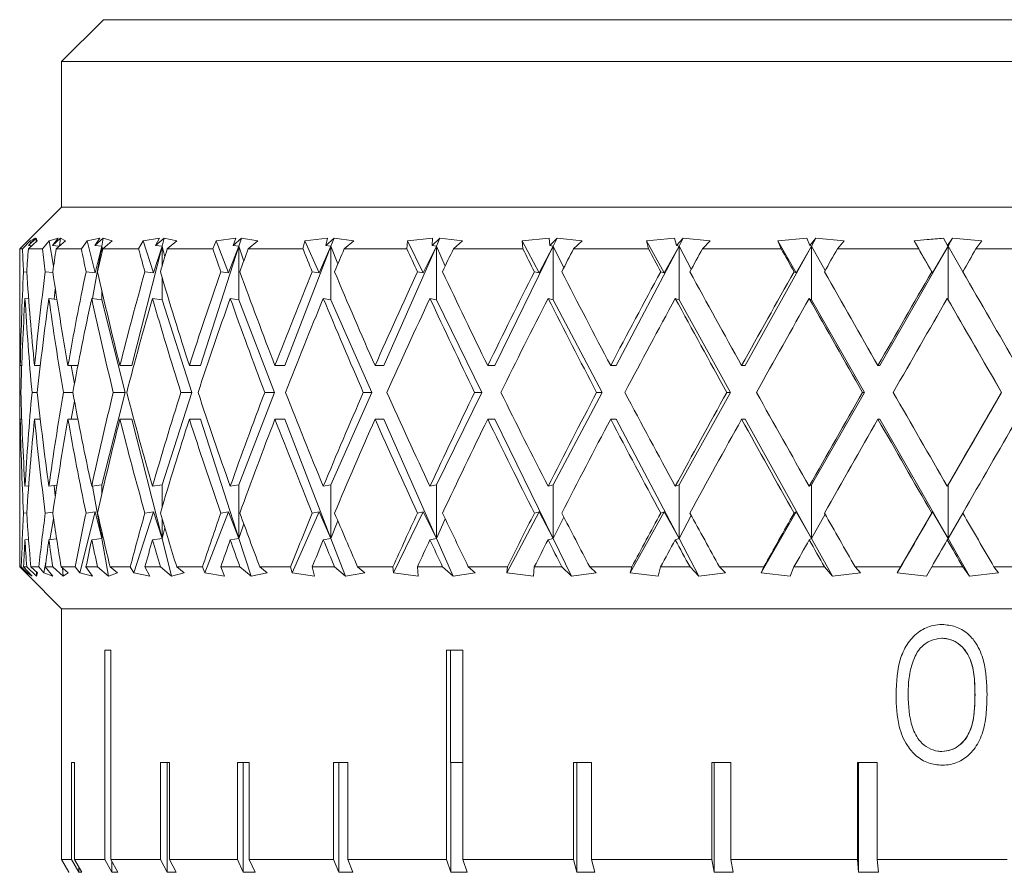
# Model space of a CAD drawing. Header units: inches. Extents: x 1.4 to 20.8, y 1.5 to 16.6.
# Tile 6 of 22: x 10.295 to 11.03, y 2.745 to 3.382. Entities that reach past the tile are written whole.
import ezdxf

# ---------------------------------------------------------------- set-up
doc = ezdxf.new("R2010")
doc.units = ezdxf.units.IN
doc.header["$MEASUREMENT"] = 0

msp = doc.modelspace()

# ---------------------------------------------------------------- linework, layer by layer
at = {"color": 7, "linetype": 'Continuous', "lineweight": 15}
for p, q in [((10.35731, 3.38205), (10.32606, 3.3508)), ((10.35731, 3.38205), (11.72481, 3.38205)), ((10.32606, 3.3508), (10.32606, 3.24205)), ((11.75606, 3.3508), (10.32606, 3.3508)), ((10.32606, 3.24205), (10.29481, 3.2108)), ((11.75606, 3.24205), (10.32606, 3.24205)), ((10.30253, 3.21679), (10.29684, 3.2108)), ((10.30123, 3.2108), (10.30772, 3.21679)), ((10.307, 3.21875), (10.30138, 3.21346)), ((10.30138, 3.21346), (10.3063, 3.21875)), ((10.30138, 3.21346), (10.30379, 3.21317)), ((10.3063, 3.21875), (10.30253, 3.21679)), ((10.30253, 3.21679), (10.30272, 3.2149)), ((10.30288, 3.21328), (10.30296, 3.2124)), ((10.307, 3.21875), (10.30695, 3.21608)), ((10.30772, 3.21679), (10.307, 3.21875)), ((10.31674, 3.21679), (10.31173, 3.2108)), ((10.32348, 3.21875), (10.31674, 3.21679)), ((10.31674, 3.21679), (10.32007, 3.19802)), ((10.32513, 3.21875), (10.31916, 3.21346)), ((10.31916, 3.21346), (10.32348, 3.21875)), ((10.31916, 3.21346), (10.32433, 3.21282)), ((10.32202, 3.2108), (10.3289, 3.21679)), ((10.32513, 3.21875), (10.32456, 3.21302)), ((10.3289, 3.21679), (10.32513, 3.21875)), ((10.34505, 3.21679), (10.34083, 3.2108)), ((10.35464, 3.21875), (10.34505, 3.21679)), ((10.34505, 3.21679), (10.35108, 3.19289)), ((10.35614, 3.21279), (10.34921, 3.17369)), ((10.3572, 3.21875), (10.351, 3.21346)), ((10.351, 3.21346), (10.35464, 3.21875)), ((10.351, 3.21346), (10.35614, 3.21279)), ((10.35614, 3.21279), (10.35108, 3.19289)), ((10.3572, 3.21875), (10.35614, 3.21279)), ((10.35614, 3.20793), (10.35614, 3.21279)), ((10.35614, 3.21279), (10.35663, 3.21005)), ((10.3568, 3.2108), (10.36394, 3.21679)), ((10.36394, 3.21679), (10.3572, 3.21875)), ((10.40107, 3.21279), (10.37861, 3.12362)), ((10.38691, 3.21679), (10.38355, 3.2108)), ((10.39915, 3.21875), (10.38691, 3.21679)), ((10.38691, 3.21679), (10.3946, 3.19289)), ((10.40107, 3.21279), (10.3946, 3.19289)), ((10.40257, 3.21875), (10.39627, 3.21346)), ((10.39627, 3.21346), (10.39915, 3.21875)), ((10.39627, 3.21346), (10.40107, 3.21279)), ((10.40257, 3.21875), (10.40107, 3.21279)), ((10.40107, 3.19804), (10.40107, 3.21279)), ((10.40107, 3.21279), (10.4031, 3.20482)), ((10.41216, 3.21679), (10.40257, 3.21875)), ((10.40491, 3.2108), (10.41216, 3.21679)), ((10.45846, 3.21279), (10.42977, 3.12362)), ((10.4415, 3.21679), (10.43906, 3.2108)), ((10.45616, 3.21875), (10.4415, 3.21679)), ((10.4415, 3.21679), (10.45072, 3.19289)), ((10.45846, 3.21279), (10.45072, 3.19289)), ((10.46038, 3.21875), (10.45409, 3.21346)), ((10.45409, 3.21346), (10.45616, 3.21875)), ((10.45409, 3.21346), (10.45846, 3.21279)), ((10.46038, 3.21875), (10.45846, 3.21279)), ((10.45846, 3.17279), (10.45846, 3.21279)), ((10.45846, 3.21279), (10.46206, 3.20172)), ((10.47262, 3.21679), (10.46038, 3.21875)), ((10.46539, 3.2108), (10.47262, 3.21679)), ((10.52719, 3.21279), (10.49282, 3.12362)), ((10.50776, 3.21679), (10.5063, 3.2108)), ((10.52456, 3.21875), (10.50776, 3.21679)), ((10.50776, 3.21679), (10.51832, 3.19289)), ((10.52719, 3.21279), (10.51832, 3.19289)), ((10.52949, 3.21875), (10.52333, 3.21346)), ((10.52333, 3.21346), (10.52456, 3.21875)), ((10.52333, 3.21346), (10.52719, 3.21279)), ((10.52949, 3.21875), (10.52719, 3.21279)), ((10.52719, 3.17279), (10.52719, 3.21279)), ((10.52719, 3.21279), (10.53232, 3.19961)), ((10.54415, 3.21679), (10.52949, 3.21875)), ((10.53708, 3.2108), (10.54415, 3.21679)), ((10.60592, 3.21279), (10.56655, 3.12362)), ((10.5844, 3.21679), (10.58394, 3.2108)), ((10.603, 3.21875), (10.5844, 3.21679)), ((10.5844, 3.21679), (10.59609, 3.19289)), ((10.60592, 3.21279), (10.59609, 3.19289)), ((10.60855, 3.21875), (10.60265, 3.21346)), ((10.60265, 3.21346), (10.603, 3.21875)), ((10.60265, 3.21346), (10.60592, 3.21279)), ((10.60855, 3.21875), (10.60592, 3.21279)), ((10.60592, 3.17279), (10.60592, 3.21279)), ((10.60592, 3.21279), (10.6125, 3.19803)), ((10.62534, 3.21679), (10.60855, 3.21875)), ((10.61859, 3.2108), (10.62534, 3.21679)), ((10.69312, 3.21279), (10.64952, 3.12362)), ((10.68998, 3.21875), (10.66993, 3.21679)), ((10.66993, 3.21679), (10.67048, 3.2108)), ((10.66993, 3.21679), (10.68253, 3.19289)), ((10.69312, 3.21279), (10.68253, 3.19289)), ((10.69051, 3.21346), (10.68998, 3.21875)), ((10.69603, 3.21875), (10.69051, 3.21346)), ((10.69051, 3.21346), (10.69312, 3.21279)), ((10.69603, 3.21875), (10.69312, 3.21279)), ((10.69312, 3.17279), (10.69312, 3.21279)), ((10.69312, 3.21279), (10.70104, 3.19675)), ((10.71463, 3.21679), (10.69603, 3.21875)), ((10.70831, 3.2108), (10.71463, 3.21679)), ((10.78709, 3.21279), (10.7401, 3.12362)), ((10.78378, 3.21875), (10.76269, 3.21679)), ((10.76269, 3.21679), (10.76424, 3.2108)), ((10.76269, 3.21679), (10.77594, 3.19289)), ((10.78709, 3.21279), (10.77594, 3.19289)), ((10.78518, 3.21346), (10.78378, 3.21875)), ((10.79023, 3.21875), (10.78518, 3.21346)), ((10.78518, 3.21346), (10.78709, 3.21279)), ((10.79023, 3.21875), (10.78709, 3.21279)), ((10.78709, 3.17279), (10.78709, 3.21279)), ((10.78709, 3.21279), (10.7962, 3.19567)), ((10.81028, 3.21679), (10.79023, 3.21875)), ((10.80451, 3.2108), (10.81028, 3.21679)), ((10.886, 3.21279), (10.83655, 3.12362)), ((10.8826, 3.21875), (10.86086, 3.21679)), ((10.86086, 3.21679), (10.86338, 3.2108)), ((10.86086, 3.21679), (10.87452, 3.19289)), ((10.886, 3.21279), (10.87452, 3.19289)), ((10.88484, 3.21346), (10.8826, 3.21875)), ((10.88931, 3.21875), (10.88484, 3.21346)), ((10.88484, 3.21346), (10.886, 3.21279)), ((10.88931, 3.21875), (10.886, 3.21279)), ((10.886, 3.17279), (10.886, 3.21279)), ((10.886, 3.21279), (10.89614, 3.19469)), ((10.91041, 3.21679), (10.88931, 3.21875)), ((10.90531, 3.2108), (10.91041, 3.21679)), ((10.98794, 3.21279), (10.93697, 3.12362)), ((10.96253, 3.21679), (10.96598, 3.2108)), ((10.96253, 3.21679), (10.97633, 3.19289)), ((10.97633, 3.19289), (10.98794, 3.21279)), ((10.98754, 3.21346), (10.9845, 3.21875)), ((10.99134, 3.21875), (10.98754, 3.21346)), ((10.98794, 3.21279), (10.98754, 3.21346)), ((10.99134, 3.21875), (10.98794, 3.21279)), ((10.99891, 3.19379), (10.98794, 3.21279)), ((10.98794, 3.21279), (10.98794, 3.17279)), ((11.01309, 3.21679), (10.99134, 3.21875)), ((11.00876, 3.2108), (11.01309, 3.21679)), ((10.29481, 3.2108), (10.29481, 3.16585)), ((10.29684, 3.2108), (10.29481, 3.2108)), ((10.31173, 3.2108), (10.30123, 3.2108)), ((10.34083, 3.2108), (10.32202, 3.2108)), ((10.38355, 3.2108), (10.3568, 3.2108)), ((10.43906, 3.2108), (10.40491, 3.2108)), ((10.5063, 3.2108), (10.46539, 3.2108)), ((10.58394, 3.2108), (10.53708, 3.2108)), ((10.67048, 3.2108), (10.61859, 3.2108)), ((10.76424, 3.2108), (10.70831, 3.2108)), ((10.86338, 3.2108), (10.80451, 3.2108)), ((10.96598, 3.2108), (10.90531, 3.2108)), ((11.07004, 3.2108), (11.00876, 3.2108)), ((10.30002, 3.19348), (10.29763, 3.19377)), ((10.31954, 3.19307), (10.31389, 3.19377)), ((10.35108, 3.19289), (10.3443, 3.19377)), ((10.3946, 3.19289), (10.38827, 3.19377)), ((10.45072, 3.19289), (10.44495, 3.19377)), ((10.51832, 3.19289), (10.51323, 3.19377)), ((10.59609, 3.19289), (10.59179, 3.19377)), ((10.68253, 3.19289), (10.67909, 3.19377)), ((10.77594, 3.19289), (10.77343, 3.19377)), ((10.87452, 3.19289), (10.87298, 3.19377)), ((10.97581, 3.19377), (10.97633, 3.19289)), ((10.40107, 3.17279), (10.40107, 3.18949)), ((10.32138, 3.18085), (10.32063, 3.17328)), ((10.35614, 3.17279), (10.35614, 3.17958)), ((10.29873, 3.17378), (10.30147, 3.17345)), ((10.31658, 3.17378), (10.32259, 3.17304)), ((10.34853, 3.17378), (10.35614, 3.17279)), ((10.35614, 3.17279), (10.37357, 3.10362)), ((10.39396, 3.17378), (10.40107, 3.17279)), ((10.40107, 3.17279), (10.42333, 3.10362)), ((10.45199, 3.17378), (10.45846, 3.17279)), ((10.45846, 3.17279), (10.48512, 3.10362)), ((10.52148, 3.17378), (10.52719, 3.17279)), ((10.52719, 3.17279), (10.55772, 3.10362)), ((10.60108, 3.17378), (10.60592, 3.17279)), ((10.60592, 3.17279), (10.63974, 3.10362)), ((10.68925, 3.17378), (10.69312, 3.17279)), ((10.69312, 3.17279), (10.72957, 3.10362)), ((10.78427, 3.17378), (10.78709, 3.17279)), ((10.78709, 3.17279), (10.82545, 3.10362)), ((10.88428, 3.17378), (10.886, 3.17279)), ((10.886, 3.17279), (10.92554, 3.10362)), ((10.98794, 3.17279), (10.98735, 3.17378)), ((10.98794, 3.17279), (11.02787, 3.10362)), ((10.29481, 3.12585), (10.29481, 3.08139)), ((10.29632, 3.12362), (10.29521, 3.12362)), ((10.31017, 3.12362), (10.30586, 3.12362)), ((10.33825, 3.12362), (10.33082, 3.12362)), ((10.33325, 3.12362), (10.33566, 3.11006)), ((10.37861, 3.12362), (10.36961, 3.12362)), ((10.42977, 3.12362), (10.42146, 3.12362)), ((10.49282, 3.12362), (10.48538, 3.12362)), ((10.56655, 3.12362), (10.56011, 3.12362)), ((10.64952, 3.12362), (10.6442, 3.12362)), ((10.7401, 3.12362), (10.73602, 3.12362)), ((10.83655, 3.12362), (10.83377, 3.12362)), ((10.93697, 3.12362), (10.93556, 3.12362)), ((10.29567, 3.10362), (10.29492, 3.10362)), ((10.30793, 3.10362), (10.30397, 3.10362)), ((10.33445, 3.10362), (10.32736, 3.10362)), ((10.37357, 3.10362), (10.35614, 3.03445)), ((10.37357, 3.10362), (10.36465, 3.10362)), ((10.42333, 3.10362), (10.40107, 3.03445)), ((10.42333, 3.10362), (10.4151, 3.10362)), ((10.48512, 3.10362), (10.45846, 3.03445)), ((10.48512, 3.10362), (10.47774, 3.10362)), ((10.55772, 3.10362), (10.52719, 3.03445)), ((10.55772, 3.10362), (10.55134, 3.10362)), ((10.63974, 3.10362), (10.60592, 3.03445)), ((10.63974, 3.10362), (10.63447, 3.10362)), ((10.72957, 3.10362), (10.69312, 3.03445)), ((10.72957, 3.10362), (10.72551, 3.10362)), ((10.82545, 3.10362), (10.78709, 3.03445)), ((10.82545, 3.10362), (10.8227, 3.10362)), ((10.92554, 3.10362), (10.886, 3.03445)), ((10.92554, 3.10362), (10.92414, 3.10362)), ((11.02787, 3.10362), (10.98794, 3.03445)), ((11.02787, 3.10362), (11.02785, 3.10362)), ((10.33566, 3.09718), (10.33325, 3.08362)), ((10.29632, 3.08362), (10.29521, 3.08362)), ((10.31017, 3.08362), (10.30586, 3.08362)), ((10.33825, 3.08362), (10.33082, 3.08362)), ((10.37861, 3.08362), (10.36961, 3.08362)), ((10.37861, 3.08362), (10.40107, 2.99445)), ((10.42977, 3.08362), (10.42146, 3.08362)), ((10.42977, 3.08362), (10.45846, 2.99445)), ((10.49282, 3.08362), (10.48538, 3.08362)), ((10.49282, 3.08362), (10.52719, 2.99445)), ((10.56655, 3.08362), (10.56011, 3.08362)), ((10.56655, 3.08362), (10.60592, 2.99445)), ((10.64952, 3.08362), (10.6442, 3.08362)), ((10.64952, 3.08362), (10.69312, 2.99445)), ((10.7401, 3.08362), (10.73602, 3.08362)), ((10.7401, 3.08362), (10.78709, 2.99445)), ((10.83655, 3.08362), (10.83377, 3.08362)), ((10.83655, 3.08362), (10.886, 2.99445)), ((10.93697, 3.08362), (10.93556, 3.08362)), ((10.93697, 3.08362), (10.98794, 2.99445)), ((10.29481, 3.04139), (10.29481, 2.98565)), ((10.30147, 3.03379), (10.29873, 3.03346)), ((10.32259, 3.0342), (10.31658, 3.03346)), ((10.32063, 3.03396), (10.32138, 3.02639)), ((10.35614, 3.03445), (10.34853, 3.03346)), ((10.34921, 3.03355), (10.35614, 2.99445)), ((10.35614, 3.02766), (10.35614, 3.03445)), ((10.40107, 3.03445), (10.39396, 3.03346)), ((10.40107, 3.01775), (10.40107, 3.03445)), ((10.45846, 3.03445), (10.45199, 3.03346)), ((10.45846, 2.99445), (10.45846, 3.03445)), ((10.52719, 3.03445), (10.52148, 3.03346)), ((10.52719, 2.99445), (10.52719, 3.03445)), ((10.60592, 3.03445), (10.60108, 3.03346)), ((10.60592, 2.99445), (10.60592, 3.03445)), ((10.69312, 3.03445), (10.68925, 3.03346)), ((10.69312, 2.99445), (10.69312, 3.03445)), ((10.78709, 3.03445), (10.78427, 3.03346)), ((10.78709, 2.99445), (10.78709, 3.03445)), ((10.886, 3.03445), (10.88428, 3.03346)), ((10.886, 2.99445), (10.886, 3.03445)), ((10.98735, 3.03346), (10.98794, 3.03445)), ((10.98794, 3.03445), (10.98794, 2.99445)), ((10.31389, 3.01347), (10.31954, 3.01417)), ((10.35108, 3.01435), (10.33958, 2.96871)), ((10.3443, 3.01347), (10.35108, 3.01435)), ((10.35108, 3.01435), (10.35614, 2.99445)), ((10.3946, 3.01435), (10.37992, 2.96871)), ((10.38827, 3.01347), (10.3946, 3.01435)), ((10.3946, 3.01435), (10.40107, 2.99445)), ((10.45072, 3.01435), (10.43313, 2.96871)), ((10.44495, 3.01347), (10.45072, 3.01435)), ((10.45072, 3.01435), (10.45846, 2.99445)), ((10.51832, 3.01435), (10.49817, 2.96871)), ((10.51323, 3.01347), (10.51832, 3.01435)), ((10.51832, 3.01435), (10.52719, 2.99445)), ((10.59609, 3.01435), (10.57378, 2.96871)), ((10.59179, 3.01347), (10.59609, 3.01435)), ((10.59609, 3.01435), (10.60592, 2.99445)), ((10.68253, 3.01435), (10.65848, 2.96871)), ((10.67909, 3.01347), (10.68253, 3.01435)), ((10.68253, 3.01435), (10.69312, 2.99445)), ((10.77594, 3.01435), (10.75063, 2.96871)), ((10.77343, 3.01347), (10.77594, 3.01435)), ((10.77594, 3.01435), (10.78709, 2.99445)), ((10.87452, 3.01435), (10.84843, 2.96871)), ((10.87298, 3.01347), (10.87452, 3.01435)), ((10.87452, 3.01435), (10.886, 2.99445)), ((10.97633, 3.01435), (10.94998, 2.96871)), ((10.97633, 3.01435), (10.97581, 3.01347)), ((10.98794, 2.99445), (10.97633, 3.01435)), ((10.29763, 3.01347), (10.30002, 3.01376)), ((10.32007, 3.00922), (10.31729, 2.99355)), ((10.40107, 2.99445), (10.40107, 3.0092)), ((10.53232, 3.00763), (10.52719, 2.99445)), ((10.6125, 3.00921), (10.60592, 2.99445)), ((10.70104, 3.01049), (10.69312, 2.99445)), ((10.7962, 3.01157), (10.78709, 2.99445)), ((10.89614, 3.01255), (10.886, 2.99445)), ((10.98794, 2.99445), (10.99891, 3.01345)), ((10.4031, 3.00242), (10.40107, 2.99445)), ((10.46206, 3.00552), (10.45846, 2.99445)), ((10.30143, 2.99379), (10.29873, 2.99346)), ((10.32237, 2.99418), (10.31658, 2.99346)), ((10.35614, 2.99445), (10.34853, 2.99346)), ((10.35614, 2.99445), (10.35614, 2.99931)), ((10.35663, 2.99719), (10.35614, 2.99445)), ((10.35614, 2.99445), (10.36111, 2.9664)), ((10.40107, 2.99445), (10.39396, 2.99346)), ((10.40107, 2.99445), (10.40814, 2.9664)), ((10.45846, 2.99445), (10.45199, 2.99346)), ((10.45846, 2.99445), (10.46749, 2.9664)), ((10.52719, 2.99445), (10.52148, 2.99346)), ((10.52719, 2.99445), (10.538, 2.9664)), ((10.60592, 2.99445), (10.60108, 2.99346)), ((10.60592, 2.99445), (10.6183, 2.9664)), ((10.69312, 2.99445), (10.68925, 2.99346)), ((10.69312, 2.99445), (10.70683, 2.9664)), ((10.78709, 2.99445), (10.78427, 2.99346)), ((10.78709, 2.99445), (10.80187, 2.9664)), ((10.886, 2.99445), (10.88428, 2.99346)), ((10.886, 2.99445), (10.90156, 2.9664)), ((10.98735, 2.99346), (10.98794, 2.99445)), ((10.98794, 2.99445), (11.00397, 2.9664)), ((10.29947, 2.96871), (10.29484, 2.9733)), ((10.29484, 2.9733), (10.29597, 2.9733)), ((10.29597, 2.9733), (10.30038, 2.96871)), ((10.30411, 2.9664), (10.29762, 2.9733)), ((10.29762, 2.9733), (10.30001, 2.9733)), ((10.30001, 2.9733), (10.30741, 2.9664)), ((10.30053, 2.97021), (10.30038, 2.96871)), ((10.30813, 2.96871), (10.30311, 2.9733)), ((10.30311, 2.9733), (10.30901, 2.9733)), ((10.30901, 2.9733), (10.31289, 2.96871)), ((10.31432, 2.97679), (10.31289, 2.96871)), ((10.31957, 2.9664), (10.31387, 2.9733)), ((10.31387, 2.9733), (10.31946, 2.9733)), ((10.31946, 2.9733), (10.32732, 2.9664)), ((10.33105, 2.96871), (10.32573, 2.9733)), ((10.32573, 2.9733), (10.33629, 2.9733)), ((10.32672, 2.97245), (10.32732, 2.9664)), ((10.33629, 2.9733), (10.33958, 2.96871)), ((10.34907, 2.9664), (10.34426, 2.9733)), ((10.34426, 2.9733), (10.35296, 2.9733)), ((10.35296, 2.9733), (10.36111, 2.9664)), ((10.36779, 2.96871), (10.36228, 2.9733)), ((10.36228, 2.9733), (10.3773, 2.9733)), ((10.3773, 2.9733), (10.37992, 2.96871)), ((10.39205, 2.9664), (10.38822, 2.9733)), ((10.38822, 2.9733), (10.39985, 2.9733)), ((10.39985, 2.9733), (10.40814, 2.9664)), ((10.41763, 2.96871), (10.41204, 2.9733)), ((10.41204, 2.9733), (10.43122, 2.9733)), ((10.43122, 2.9733), (10.43313, 2.96871)), ((10.44765, 2.9664), (10.44489, 2.9733)), ((10.44489, 2.9733), (10.45922, 2.9733)), ((10.45922, 2.9733), (10.46749, 2.9664)), ((10.47961, 2.96871), (10.47404, 2.9733)), ((10.47404, 2.9733), (10.49701, 2.9733)), ((10.49701, 2.9733), (10.49817, 2.96871)), ((10.51481, 2.9664), (10.51316, 2.9733)), ((10.51316, 2.9733), (10.52992, 2.9733)), ((10.52992, 2.9733), (10.538, 2.9664)), ((10.55252, 2.96871), (10.54708, 2.9733)), ((10.54708, 2.9733), (10.5734, 2.9733)), ((10.5734, 2.9733), (10.57378, 2.96871)), ((10.59221, 2.9664), (10.59171, 2.9733)), ((10.59171, 2.9733), (10.61057, 2.9733)), ((10.61057, 2.9733), (10.6183, 2.9664)), ((10.63494, 2.96871), (10.62973, 2.9733)), ((10.62973, 2.9733), (10.65888, 2.9733)), ((10.65888, 2.9733), (10.65848, 2.96871)), ((10.67834, 2.9664), (10.679, 2.9733)), ((10.679, 2.9733), (10.69959, 2.9733)), ((10.69959, 2.9733), (10.70683, 2.9664)), ((10.72526, 2.96871), (10.72039, 2.9733)), ((10.72039, 2.9733), (10.7518, 2.9733)), ((10.7518, 2.9733), (10.75063, 2.96871)), ((10.77153, 2.9664), (10.77334, 2.9733)), ((10.77334, 2.9733), (10.79526, 2.9733)), ((10.79526, 2.9733), (10.80187, 2.9664)), ((10.82173, 2.96871), (10.81729, 2.9733)), ((10.81729, 2.9733), (10.85036, 2.9733)), ((10.85036, 2.9733), (10.84843, 2.96871)), ((10.86998, 2.9664), (10.87289, 2.9733)), ((10.87289, 2.9733), (10.89571, 2.9733)), ((10.89571, 2.9733), (10.90156, 2.9664)), ((10.92246, 2.96871), (10.91855, 2.9733)), ((10.91855, 2.9733), (10.95262, 2.9733)), ((10.95262, 2.9733), (10.94998, 2.96871)), ((10.97175, 2.9664), (10.97571, 2.9733)), ((10.97571, 2.9733), (10.999, 2.9733)), ((10.999, 2.9733), (11.00397, 2.9664)), ((11.02551, 2.96871), (11.02219, 2.9733)), ((11.02219, 2.9733), (11.05661, 2.9733)), ((10.30058, 2.96761), (10.29947, 2.96871)), ((10.30038, 2.96871), (10.30411, 2.9664)), ((10.30054, 2.96757), (10.32606, 2.94205)), ((10.30736, 2.96941), (10.30741, 2.9664)), ((10.30741, 2.9664), (10.30813, 2.96871)), ((10.31289, 2.96871), (10.31957, 2.9664)), ((10.32732, 2.9664), (10.33105, 2.96871)), ((10.33958, 2.96871), (10.34907, 2.9664)), ((10.36111, 2.9664), (10.36779, 2.96871)), ((10.37992, 2.96871), (10.39205, 2.9664)), ((10.40814, 2.9664), (10.41763, 2.96871)), ((10.43313, 2.96871), (10.44765, 2.9664)), ((10.46749, 2.9664), (10.47961, 2.96871)), ((10.49817, 2.96871), (10.51481, 2.9664)), ((10.538, 2.9664), (10.55252, 2.96871)), ((10.57378, 2.96871), (10.59221, 2.9664)), ((10.6183, 2.9664), (10.63494, 2.96871)), ((10.65848, 2.96871), (10.67834, 2.9664)), ((10.70683, 2.9664), (10.72526, 2.96871)), ((10.75063, 2.96871), (10.77153, 2.9664)), ((10.80187, 2.9664), (10.82173, 2.96871)), ((10.84843, 2.96871), (10.86998, 2.9664)), ((10.90156, 2.9664), (10.92246, 2.96871)), ((10.94998, 2.96871), (10.97175, 2.9664)), ((11.00397, 2.9664), (11.02551, 2.96871)), ((10.32606, 2.94205), (10.32606, 2.82724)), ((11.75606, 2.94205), (10.32606, 2.94205)), ((10.98329, 2.91996), (10.98327, 2.91996)), ((10.3629, 2.91105), (10.3583, 2.91105)), ((10.3583, 2.91105), (10.3583, 2.75455)), ((10.3629, 2.75455), (10.3629, 2.91105)), ((10.62559, 2.91105), (10.61347, 2.91105)), ((10.61347, 2.91105), (10.61347, 2.75455)), ((10.6164, 2.91105), (10.6164, 2.82724)), ((10.62559, 2.75455), (10.62559, 2.91105)), ((11.00805, 2.87765), (11.00802, 2.87765)), ((10.98329, 2.83535), (10.98327, 2.83535)), ((10.32608, 2.82724), (10.32606, 2.82724)), ((10.32608, 2.75455), (10.32608, 2.82724)), ((10.33581, 2.82724), (10.3335, 2.82724)), ((10.3335, 2.82724), (10.3335, 2.75455)), ((10.33581, 2.75455), (10.33581, 2.82724)), ((10.40669, 2.82724), (10.39991, 2.82724)), ((10.39991, 2.82724), (10.39991, 2.75455)), ((10.40479, 2.82724), (10.40479, 2.74509)), ((10.40669, 2.75455), (10.40669, 2.82724)), ((10.46611, 2.82724), (10.45732, 2.82724)), ((10.45732, 2.82724), (10.45732, 2.75455)), ((10.46174, 2.82724), (10.46174, 2.74509)), ((10.46611, 2.75455), (10.46611, 2.82724)), ((10.53967, 2.82724), (10.52909, 2.82724)), ((10.52909, 2.82724), (10.52909, 2.75455)), ((10.53296, 2.82724), (10.53296, 2.74509)), ((10.53967, 2.75455), (10.53967, 2.82724)), ((10.62559, 2.82724), (10.6164, 2.82724)), ((10.61669, 2.82724), (10.61669, 2.74509)), ((10.72173, 2.82724), (10.70838, 2.82724)), ((10.70838, 2.82724), (10.70838, 2.75455)), ((10.71087, 2.82724), (10.71087, 2.74509)), ((10.72173, 2.75455), (10.72173, 2.82724)), ((10.82574, 2.82724), (10.81148, 2.82724)), ((10.81148, 2.82724), (10.81148, 2.75455)), ((10.81318, 2.82724), (10.81318, 2.74509)), ((10.82574, 2.75455), (10.82574, 2.82724)), ((10.93505, 2.82724), (10.92024, 2.82724)), ((10.92024, 2.82724), (10.92024, 2.75455)), ((10.92111, 2.82724), (10.92111, 2.74509)), ((10.93505, 2.75455), (10.93505, 2.82724)), ((10.32608, 2.75455), (10.3335, 2.75455)), ((10.33154, 2.74509), (10.32608, 2.75455)), ((10.3335, 2.75455), (10.33889, 2.74509)), ((10.33581, 2.75455), (10.3583, 2.75455)), ((10.34121, 2.74509), (10.33581, 2.75455)), ((10.3583, 2.75455), (10.3635, 2.74509)), ((10.3629, 2.75455), (10.39991, 2.75455)), ((10.3681, 2.74509), (10.3629, 2.75455)), ((10.3635, 2.75347), (10.3635, 2.74509)), ((10.39991, 2.75455), (10.40479, 2.74509)), ((10.40669, 2.75455), (10.45732, 2.75455)), ((10.41157, 2.74509), (10.40669, 2.75455)), ((10.45732, 2.75455), (10.46174, 2.74509)), ((10.46611, 2.75455), (10.52909, 2.75455)), ((10.47053, 2.74509), (10.46611, 2.75455)), ((10.52909, 2.75455), (10.53296, 2.74509)), ((10.53967, 2.75455), (10.61347, 2.75455)), ((10.54354, 2.74509), (10.53967, 2.75455)), ((10.61347, 2.75455), (10.61669, 2.74509)), ((10.62559, 2.75455), (10.70838, 2.75455)), ((10.62881, 2.74509), (10.62559, 2.75455)), ((10.70838, 2.75455), (10.71087, 2.74509)), ((10.72173, 2.75455), (10.81148, 2.75455)), ((10.72422, 2.74509), (10.72173, 2.75455)), ((10.81148, 2.75455), (10.81318, 2.74509)), ((10.82574, 2.75455), (10.92024, 2.75455)), ((10.82744, 2.74509), (10.82574, 2.75455)), ((10.92024, 2.75455), (10.92111, 2.74509)), ((10.93505, 2.75455), (11.03197, 2.75455)), ((10.93592, 2.74509), (10.93505, 2.75455)), ((10.33154, 2.74509), (10.33156, 2.74506)), ((10.33889, 2.74915), (10.33889, 2.74509)), ((10.34121, 2.74509), (10.33889, 2.74509)), ((10.3681, 2.74509), (10.3635, 2.74509)), ((10.41157, 2.74509), (10.40479, 2.74509)), ((10.47053, 2.74509), (10.46174, 2.74509)), ((10.54354, 2.74509), (10.53296, 2.74509)), ((10.62881, 2.74509), (10.61669, 2.74509)), ((10.72422, 2.74509), (10.71087, 2.74509)), ((10.82744, 2.74509), (10.81318, 2.74509)), ((10.93592, 2.74509), (10.92111, 2.74509))]:
    msp.add_line(p, q, dxfattribs=at)
for centre, major_axis, ratio, start_param, end_param in [((11.04106, 3.08362), (-0.18725, 1.28827), 0.560733, 1.390921, 1.404149), ((11.04106, 3.08362), (0.03654, 1.29237), 0.576734, 1.488549, 1.501777), ((11.04106, 3.08362), (-0.31945, 1.28156), 0.526245, 1.341811, 1.35504), ((11.04106, 3.08362), (0.18725, 1.28827), 0.560733, 1.553565, 1.566793), ((11.04106, 3.08362), (-0.42803, 1.27618), 0.479005, 1.312948, 1.326176), ((11.04106, 3.08362), (0.31945, 1.28156), 0.526245, 1.602675, 1.615903), ((11.04106, 3.08362), (-0.51459, 1.27397), 0.424223, 1.302537, 1.315765), ((11.04106, 3.08362), (0.42803, 1.27618), 0.479005, 1.631539, 1.644767), ((11.04106, 3.08362), (-0.58288, 1.27486), 0.365512, 1.306656, 1.319885), ((11.04106, 3.08362), (0.51459, 1.27397), 0.424223, 1.641949, 1.655178), ((11.04106, 3.08362), (-0.63635, 1.27788), 0.30504, 1.321494, 1.334723), ((11.04106, 3.08362), (0.58288, 1.27486), 0.365512, 1.63783, 1.651058), ((11.04106, 3.08362), (-0.67754, 1.28193), 0.243987, 1.343996, 1.357224), ((11.04106, 3.08362), (0.63635, 1.27788), 0.30504, 1.622992, 1.63622), ((11.04106, 3.08362), (-0.7082, 1.28603), 0.182925, 1.371848, 1.385076), ((11.04106, 3.08362), (0.67754, 1.28193), 0.243987, 1.60049, 1.613719), ((11.04106, 3.08362), (-0.72946, 1.28947), 0.122073, 1.403296, 1.416524), ((11.04106, 3.08362), (0.7082, 1.28603), 0.182925, 1.572638, 1.585867), ((11.04106, 3.08362), (-0.74202, 1.29174), 0.061449, 1.43696, 1.450188), ((11.04106, 3.08362), (0.72946, 1.28947), 0.122073, 1.541191, 1.554419), ((11.04106, 3.08362), (-0.74625, 1.29254), 0.000964, 1.471687, 1.484915), ((11.04106, 3.08362), (0.74202, 1.29174), 0.061449, 1.507527, 1.520755), ((11.04106, 3.12362), (0.03654, 1.29237), 0.576734, 1.532801, 1.587102), ((11.04106, 3.12362), (-0.18725, 1.28827), 0.560733, 1.435173, 1.489474), ((11.04106, 3.12362), (0.18725, 1.28827), 0.560733, 1.597817, 1.652118), ((11.04106, 3.12362), (-0.31945, 1.28156), 0.526245, 1.386063, 1.440365), ((11.04106, 3.12362), (0.31945, 1.28156), 0.526245, 1.646927, 1.701228), ((11.04106, 3.12362), (-0.42803, 1.27618), 0.479005, 1.357199, 1.411501), ((11.04106, 3.12362), (0.42803, 1.27618), 0.479005, 1.67579, 1.730092), ((11.04106, 3.12362), (-0.51459, 1.27397), 0.424223, 1.346789, 1.40109), ((11.04106, 3.12362), (0.51459, 1.27397), 0.424223, 1.686201, 1.740503), ((11.04106, 3.12362), (-0.58288, 1.27486), 0.365512, 1.350908, 1.40521), ((11.04106, 3.12362), (0.58288, 1.27486), 0.365512, 1.682082, 1.736383), ((11.04106, 3.12362), (-0.63635, 1.27788), 0.30504, 1.365746, 1.420048), ((11.04106, 3.12362), (0.63635, 1.27788), 0.30504, 1.667244, 1.721545), ((11.04106, 3.12362), (-0.67754, 1.28193), 0.243987, 1.388248, 1.442549), ((11.04106, 3.12362), (0.67754, 1.28193), 0.243987, 1.644742, 1.699044), ((11.04106, 3.12362), (-0.7082, 1.28603), 0.182925, 1.4161, 1.470401), ((11.04106, 3.12362), (0.7082, 1.28603), 0.182925, 1.61689, 1.671192), ((11.04106, 3.12362), (-0.72946, 1.28947), 0.122073, 1.447547, 1.501849), ((11.04106, 3.12362), (0.72946, 1.28947), 0.122073, 1.585443, 1.639744), ((11.04106, 3.12362), (-0.74202, 1.29174), 0.061449, 1.481211, 1.535513), ((11.04106, 3.12362), (0.74202, 1.29174), 0.061449, 1.551779, 1.60608), ((11.04106, 3.12362), (-0.74625, 1.29254), 0.000964, 1.515939, 1.57024), ((11.04106, 3.08362), (0.03654, 1.29237), 0.576734, 1.517289, 1.571628), ((11.04106, 3.08362), (-0.18725, 1.28827), 0.560733, 1.419661, 1.474), ((11.04106, 3.08362), (0.18725, 1.28827), 0.560733, 1.582305, 1.636644), ((11.04106, 3.08362), (-0.31945, 1.28156), 0.526245, 1.370551, 1.424891), ((11.04106, 3.08362), (0.31945, 1.28156), 0.526245, 1.631415, 1.685754), ((11.04106, 3.08362), (-0.42803, 1.27618), 0.479005, 1.341688, 1.396027), ((11.04106, 3.08362), (0.42803, 1.27618), 0.479005, 1.660279, 1.714618), ((11.04106, 3.08362), (-0.51459, 1.27397), 0.424223, 1.331277, 1.385616), ((11.04106, 3.08362), (0.51459, 1.27397), 0.424223, 1.670689, 1.725029), ((11.04106, 3.08362), (-0.58288, 1.27486), 0.365512, 1.335397, 1.389736), ((11.04106, 3.08362), (0.58288, 1.27486), 0.365512, 1.66657, 1.720909), ((11.04106, 3.08362), (-0.63635, 1.27788), 0.30504, 1.350234, 1.404574), ((11.04106, 3.08362), (0.63635, 1.27788), 0.30504, 1.651732, 1.706071), ((11.04106, 3.08362), (-0.67754, 1.28193), 0.243987, 1.372736, 1.427075), ((11.04106, 3.08362), (0.67754, 1.28193), 0.243987, 1.62923, 1.68357), ((11.04106, 3.08362), (-0.7082, 1.28603), 0.182925, 1.400588, 1.454927), ((11.04106, 3.08362), (0.7082, 1.28603), 0.182925, 1.601378, 1.655718), ((11.04106, 3.08362), (-0.72946, 1.28947), 0.122073, 1.432036, 1.486375), ((11.04106, 3.08362), (0.72946, 1.28947), 0.122073, 1.569931, 1.62427), ((11.04106, 3.08362), (-0.74202, 1.29174), 0.061449, 1.4657, 1.520039), ((11.04106, 3.08362), (0.74202, 1.29174), 0.061449, 1.536267, 1.590606), ((11.04106, 3.08362), (-0.74625, 1.29254), 0.000964, 1.500427, 1.554766), ((11.04106, 3.12362), (-0.03654, 1.29237), 0.576734, 1.521809, 1.55449), ((11.04106, 3.08362), (-0.03654, 1.29237), 0.576734, 1.506327, 1.539016), ((11.04106, 3.12362), (0.03654, 1.29237), 0.576734, 1.602576, 1.635266), ((11.04106, 3.12362), (-0.03654, 1.29237), 0.576734, 1.569964, 1.624304), ((11.04106, 3.12362), (0.18725, 1.28827), 0.560733, 1.667592, 1.721931), ((11.04106, 3.12362), (-0.18725, 1.28827), 0.560733, 1.504948, 1.559287), ((11.04106, 3.12362), (0.31945, 1.28156), 0.526245, 1.716702, 1.771041), ((11.04106, 3.12362), (-0.31945, 1.28156), 0.526245, 1.455839, 1.510178), ((11.04106, 3.12362), (0.42803, 1.27618), 0.479005, 1.745566, 1.799905), ((11.04106, 3.12362), (-0.42803, 1.27618), 0.479005, 1.426975, 1.481314), ((11.04106, 3.12362), (0.51459, 1.27397), 0.424223, 1.755977, 1.810316), ((11.04106, 3.12362), (-0.51459, 1.27397), 0.424223, 1.416564, 1.470903), ((11.04106, 3.12362), (0.58288, 1.27486), 0.365512, 1.751857, 1.806196), ((11.04106, 3.12362), (-0.58288, 1.27486), 0.365512, 1.420684, 1.475023), ((11.04106, 3.12362), (0.63635, 1.27788), 0.30504, 1.737019, 1.791358), ((11.04106, 3.12362), (-0.63635, 1.27788), 0.30504, 1.435522, 1.489861), ((11.04106, 3.12362), (0.67754, 1.28193), 0.243987, 1.714518, 1.768857), ((11.04106, 3.12362), (-0.67754, 1.28193), 0.243987, 1.458023, 1.512362), ((11.04106, 3.12362), (0.7082, 1.28603), 0.182925, 1.686666, 1.741005), ((11.04106, 3.12362), (-0.7082, 1.28603), 0.182925, 1.485875, 1.540214), ((11.04106, 3.12362), (0.72946, 1.28947), 0.122073, 1.655218, 1.709557), ((11.04106, 3.12362), (-0.72946, 1.28947), 0.122073, 1.517323, 1.571662), ((11.04106, 3.12362), (0.74202, 1.29174), 0.061449, 1.621554, 1.675893), ((11.04106, 3.12362), (-0.74202, 1.29174), 0.061449, 1.550987, 1.605326), ((11.04106, 3.12362), (0.74625, 1.29254), 0.000964, 1.586827, 1.641166), ((11.04106, 3.08362), (0.03654, 1.29237), 0.576734, 1.587102, 1.619784), ((11.04106, 3.08362), (-0.03654, 1.29237), 0.576734, 1.55449, 1.608792), ((11.04106, 3.08362), (0.18725, 1.28827), 0.560733, 1.652118, 1.70642), ((11.04106, 3.08362), (-0.18725, 1.28827), 0.560733, 1.489474, 1.543776), ((11.04106, 3.08362), (0.31945, 1.28156), 0.526245, 1.701228, 1.75553), ((11.04106, 3.08362), (-0.31945, 1.28156), 0.526245, 1.440365, 1.494666), ((11.04106, 3.08362), (0.42803, 1.27618), 0.479005, 1.730092, 1.784393), ((11.04106, 3.08362), (-0.42803, 1.27618), 0.479005, 1.411501, 1.465802), ((11.04106, 3.08362), (0.51459, 1.27397), 0.424223, 1.740503, 1.794804), ((11.04106, 3.08362), (-0.51459, 1.27397), 0.424223, 1.40109, 1.455392), ((11.04106, 3.08362), (0.58288, 1.27486), 0.365512, 1.736383, 1.790684), ((11.04106, 3.08362), (-0.58288, 1.27486), 0.365512, 1.40521, 1.459511), ((11.04106, 3.08362), (0.63635, 1.27788), 0.30504, 1.721545, 1.775846), ((11.04106, 3.08362), (-0.63635, 1.27788), 0.30504, 1.420048, 1.474349), ((11.04106, 3.08362), (0.67754, 1.28193), 0.243987, 1.699044, 1.753345), ((11.04106, 3.08362), (-0.67754, 1.28193), 0.243987, 1.442549, 1.496851), ((11.04106, 3.08362), (0.7082, 1.28603), 0.182925, 1.671192, 1.725493), ((11.04106, 3.08362), (-0.7082, 1.28603), 0.182925, 1.470401, 1.524702), ((11.04106, 3.08362), (0.72946, 1.28947), 0.122073, 1.639744, 1.694045), ((11.04106, 3.08362), (-0.72946, 1.28947), 0.122073, 1.501849, 1.55615), ((11.04106, 3.08362), (0.74202, 1.29174), 0.061449, 1.60608, 1.660381), ((11.04106, 3.08362), (-0.74202, 1.29174), 0.061449, 1.535513, 1.589814), ((11.04106, 3.08362), (0.74625, 1.29254), 0.000964, 1.571353, 1.625654), ((11.04106, 3.12362), (0.18725, 1.28827), 0.560733, 1.737443, 1.768681), ((11.04106, 3.12362), (-0.03654, 1.29237), 0.576734, 1.639815, 1.671054), ((11.04106, 3.12362), (0.31945, 1.28156), 0.526245, 1.786553, 1.817791), ((11.04106, 3.12362), (-0.18725, 1.28827), 0.560733, 1.574799, 1.606037), ((11.04106, 3.12362), (0.42803, 1.27618), 0.479005, 1.815417, 1.846655), ((11.04106, 3.12362), (-0.31945, 1.28156), 0.526245, 1.525689, 1.556928), ((11.04106, 3.12362), (0.51459, 1.27397), 0.424223, 1.825827, 1.857066), ((11.04106, 3.12362), (-0.42803, 1.27618), 0.479005, 1.496826, 1.528064), ((11.04106, 3.12362), (0.58288, 1.27486), 0.365512, 1.821708, 1.852946), ((11.04106, 3.12362), (-0.51459, 1.27397), 0.424223, 1.486415, 1.517653), ((11.04106, 3.12362), (0.63635, 1.27788), 0.30504, 1.80687, 1.838108), ((11.04106, 3.12362), (-0.58288, 1.27486), 0.365512, 1.490535, 1.521773), ((11.04106, 3.12362), (0.67754, 1.28193), 0.243987, 1.784368, 1.815607), ((11.04106, 3.12362), (-0.63635, 1.27788), 0.30504, 1.505373, 1.536611), ((11.04106, 3.12362), (0.7082, 1.28603), 0.182925, 1.756517, 1.787755), ((11.04106, 3.12362), (-0.67754, 1.28193), 0.243987, 1.527874, 1.559112), ((11.04106, 3.12362), (0.72946, 1.28947), 0.122073, 1.725069, 1.756307), ((11.04106, 3.12362), (-0.7082, 1.28603), 0.182925, 1.555726, 1.586964), ((11.04106, 3.12362), (0.74202, 1.29174), 0.061449, 1.691405, 1.722643), ((11.04106, 3.12362), (-0.72946, 1.28947), 0.122073, 1.587174, 1.618412), ((11.04106, 3.12362), (0.74625, 1.29254), 0.000964, 1.656678, 1.687916), ((11.04106, 3.12362), (-0.74202, 1.29174), 0.061449, 1.620838, 1.652076), ((11.04106, 3.08362), (0.18725, 1.28827), 0.560733, 1.721931, 1.737575), ((11.04106, 3.08362), (-0.03654, 1.29237), 0.576734, 1.624304, 1.639947), ((11.04106, 3.08362), (0.31945, 1.28156), 0.526245, 1.771041, 1.786685), ((11.04106, 3.08362), (-0.18725, 1.28827), 0.560733, 1.559287, 1.574931), ((11.04106, 3.08362), (0.42803, 1.27618), 0.479005, 1.799905, 1.815548), ((11.04106, 3.08362), (-0.31945, 1.28156), 0.526245, 1.510178, 1.525821), ((11.04106, 3.08362), (0.51459, 1.27397), 0.424223, 1.810316, 1.825959), ((11.04106, 3.08362), (-0.42803, 1.27618), 0.479005, 1.481314, 1.496957), ((11.04106, 3.08362), (0.58288, 1.27486), 0.365512, 1.806196, 1.82184), ((11.04106, 3.08362), (-0.51459, 1.27397), 0.424223, 1.470903, 1.486547), ((11.04106, 3.08362), (0.63635, 1.27788), 0.30504, 1.791358, 1.807002), ((11.04106, 3.08362), (-0.58288, 1.27486), 0.365512, 1.475023, 1.490666), ((11.04106, 3.08362), (0.67754, 1.28193), 0.243987, 1.768857, 1.7845), ((11.04106, 3.08362), (-0.63635, 1.27788), 0.30504, 1.489861, 1.505504), ((11.04106, 3.08362), (0.7082, 1.28603), 0.182925, 1.741005, 1.756648), ((11.04106, 3.08362), (-0.67754, 1.28193), 0.243987, 1.512362, 1.528006), ((11.04106, 3.08362), (0.72946, 1.28947), 0.122073, 1.709557, 1.725201), ((11.04106, 3.08362), (-0.7082, 1.28603), 0.182925, 1.540214, 1.555858), ((11.04106, 3.08362), (0.74202, 1.29174), 0.061449, 1.675893, 1.691536), ((11.04106, 3.08362), (-0.72946, 1.28947), 0.122073, 1.571662, 1.587305), ((11.04106, 3.08362), (0.74625, 1.29254), 0.000964, 1.641166, 1.656809), ((11.04106, 3.08362), (-0.74202, 1.29174), 0.061449, 1.605326, 1.620969), ((11.04106, 3.12362), (0.11832, 1.29078), 0.570827, 1.730018, 1.739636)]:
    msp.add_ellipse(centre, major_axis=major_axis, ratio=ratio, start_param=start_param, end_param=end_param, dxfattribs=at)
for points, knots in [([(10.9845, 3.21875), (10.98043, 3.21843), (10.9731, 3.21786), (10.96579, 3.21712), (10.96253, 3.21679)], [0, 0, 0, 0, 0.555148, 1, 1, 1, 1]), ([(10.94906, 2.87769), (10.94941, 2.88719), (10.94993, 2.90081), (10.95764, 2.91687), (10.96602, 2.92546), (10.97539, 2.9297), (10.98129, 2.93007), (10.98357, 2.93022)], [0, 0, 0, 0, 0.3992475, 0.5728693, 0.7480367, 0.9027775, 1, 1, 1, 1]), ([(10.98357, 2.93022), (10.98695, 2.9299), (10.99375, 2.92926), (11.00259, 2.92398), (11.01007, 2.91522), (11.01647, 2.89963), (11.01679, 2.88624), (11.017, 2.87769)], [0, 0, 0, 0, 0.145242, 0.291337, 0.428839, 0.635695, 1, 1, 1, 1]), ([(10.98327, 2.91996), (10.98039, 2.91959), (10.97492, 2.91888), (10.96824, 2.91415), (10.96408, 2.90853), (10.96249, 2.9045), (10.96182, 2.90279)], [0, 0, 0, 0, 0.293716, 0.558124, 0.812734, 1, 1, 1, 1]), ([(11.00802, 2.87765), (11.00799, 2.88218), (11.00793, 2.89117), (11.00545, 2.9031), (11.00038, 2.91206), (10.99396, 2.91737), (10.988, 2.91972), (10.98434, 2.91991), (10.98327, 2.91996)], [0, 0, 0, 0, 0.24732, 0.49172, 0.658421, 0.7996, 0.940857, 1, 1, 1, 1]), ([(11.00805, 2.87765), (11.00796, 2.88222), (11.00778, 2.89135), (11.00518, 2.90496), (10.99826, 2.91464), (10.99016, 2.91922), (10.98558, 2.91972), (10.98329, 2.91996)], [0, 0, 0, 0, 0.251085, 0.501371, 0.749628, 0.874877, 1, 1, 1, 1]), ([(10.96182, 2.90279), (10.96116, 2.90076), (10.95986, 2.8967), (10.95837, 2.88829), (10.95817, 2.88191), (10.95803, 2.87765)], [0, 0, 0, 0, 0.250452, 0.500981, 1, 1, 1, 1]), ([(10.98357, 2.82509), (10.98006, 2.82543), (10.97302, 2.8261), (10.96389, 2.83165), (10.95606, 2.84095), (10.94974, 2.85654), (10.94931, 2.86973), (10.94906, 2.87769)], [0, 0, 0, 0, 0.1491805, 0.2990647, 0.4417586, 0.6633007, 1, 1, 1, 1]), ([(10.95803, 2.87765), (10.95839, 2.86948), (10.95892, 2.85712), (10.96579, 2.84349), (10.97307, 2.83772), (10.97882, 2.83557), (10.9823, 2.83539), (10.98327, 2.83535)], [0, 0, 0, 0, 0.444056, 0.671117, 0.80881, 0.9467, 1, 1, 1, 1]), ([(10.98327, 2.83535), (10.98582, 2.83564), (10.99095, 2.83623), (10.99771, 2.84058), (11.00336, 2.84765), (11.00774, 2.86032), (11.00791, 2.87084), (11.00802, 2.87765)], [0, 0, 0, 0, 0.139816, 0.280093, 0.427282, 0.628815, 1, 1, 1, 1]), ([(10.98329, 2.83535), (10.98558, 2.83557), (10.99017, 2.83603), (10.99625, 2.83955), (11.0011, 2.84447), (11.00553, 2.85257), (11.00778, 2.86395), (11.00796, 2.87308), (11.00805, 2.87765)], [0, 0, 0, 0, 0.124874, 0.249889, 0.374726, 0.499789, 0.7495, 1, 1, 1, 1]), ([(11.017, 2.87769), (11.01691, 2.87275), (11.01674, 2.8629), (11.01408, 2.84878), (11.00825, 2.83714), (10.99985, 2.82929), (10.99132, 2.82554), (10.98571, 2.82521), (10.98357, 2.82509)], [0, 0, 0, 0, 0.211857, 0.422267, 0.611243, 0.75944, 0.907773, 1, 1, 1, 1])]:
    msp.add_open_spline(points, degree=3, knots=knots, dxfattribs=at)

doc.saveas('drawing.dxf')
